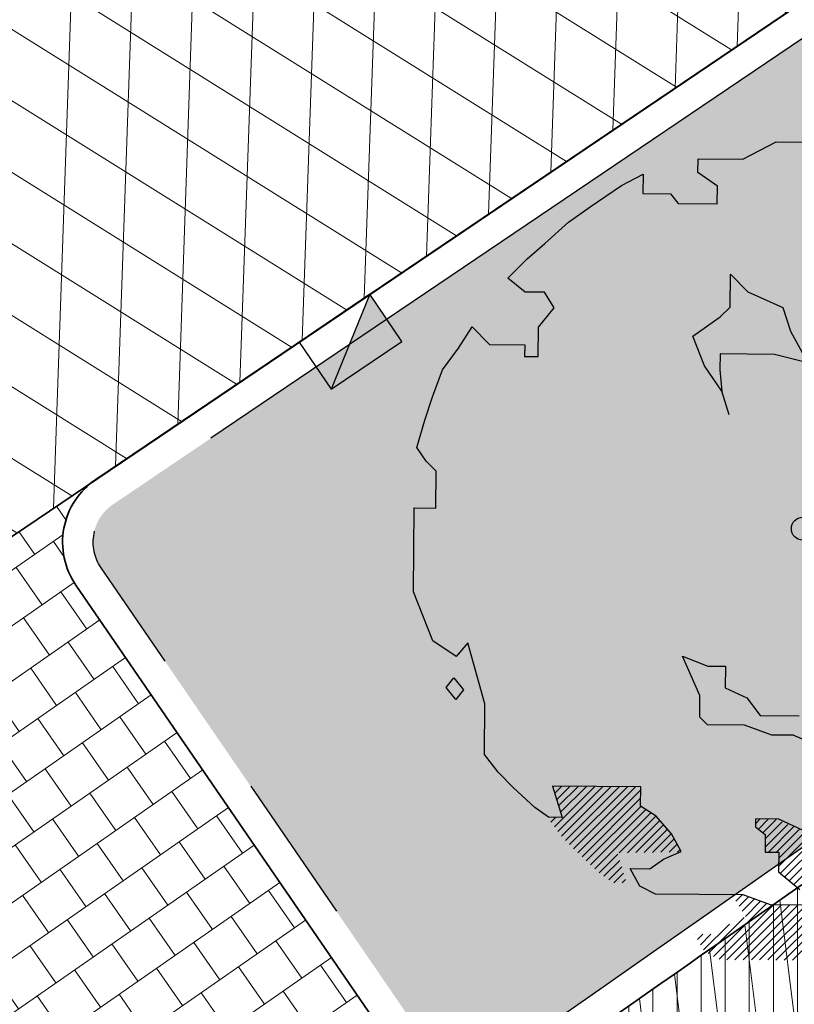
# Model space of a CAD drawing. Header units: metres. Extents: x 195696 to 514079, y 327475 to 328989.
# Tile 3 of 256: x 195833.59 to 195838.7, y 327546.26 to 327552.76. Entities that reach past the tile are written whole.
import ezdxf

# ---------------------------------------------------------------- set-up
doc = ezdxf.new("R2010")
doc.units = ezdxf.units.M
for name, pattern in [('CENTER2', [1.125, 0.75, -0.125, 0.125, -0.125]), ('VH-TROTTOIRBAND_180-200', [20, 10, -2, 2, -2, 2, -2]), ('VW-1-1_STREEP', [2, 1, -1])]:
    doc.linetypes.add(name, pattern=pattern)
for name, color, linetype, lineweight in [('N-WE-GR-BOOM-S', 74, 'Continuous', 25), ('N-WE-GR-GRAS-A-250', 62, 'Continuous', 18), ('N-WE-KG-WERKGRENS-200-G', 14, 'CENTER2', 35), ('N-WE-RI-HWA_KOLK_TROTTOIRKOLK-S-250', 150, 'Continuous', 25), ('N-WE-VH-GESLOTENVERHARDING-A-200', 252, 'Continuous', 18), ('N-WE-VH-HERSTRATEN-A-250', 252, 'Continuous', 18), ('N-WE-VH-KANTOPSLUITING_TROTTOIRBAND_180 200_250-G', 6, 'VH-TROTTOIRBAND_180-200', 25), ('N-WE-VH-KANTOPSLUITING_VOORKANTBAND-G', 2, 'Continuous', 35), ('N-WE-VH-KANTVERHARDING-G', 5, 'Continuous', 35), ('N-WE-VH-TEGEL-A', 252, 'Continuous', 18), ('N-WE-VH-VERHARDING_TEGEL-A', 254, 'Continuous', 5), ('N-WE-VW-MARKERING_LANGS_STREEP_11_010-G', 250, 'VW-1-1_STREEP', 13)]:
    doc.layers.add(name, color=color, linetype=linetype, lineweight=lineweight)
doc.layers.add('N-WE-VH-GESLOTENVERHARDING_ASFALT_ROOD-A', color=7, linetype='Continuous', lineweight=18, true_color=0xf2beba)
pattern_1 = [(90, (171.4512025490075, 74.11865817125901), (-0.15875, 0), [])]
pattern_2 = [(90, (156401.089197, 432280.567131), (-0.15875, 0), [])]

# ---------------------------------------------------------------- blocks, each defined once
blk = doc.blocks.new('SGR-BOOM_27')
for p, q in [((-0.7884707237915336, 4.875214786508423), (-0.3494760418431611, 5.103446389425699)), ((-0.3494760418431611, 5.103446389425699), (0.9108731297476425, 5.094011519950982)), ((-1.381413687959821, 4.699593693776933), (-1.380072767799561, 4.879643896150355)), ((-1.380072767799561, 4.879643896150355), (-0.7884707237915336, 4.875214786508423)), ((-2.390203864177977, 4.527076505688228), (-2.10610133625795, 4.679289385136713)), ((-2.10610133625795, 4.679289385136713), (-2.108034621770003, 4.4220783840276)), ((-1.125553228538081, 4.517599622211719), (-1.381413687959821, 4.699593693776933)), ((-2.803863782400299, 4.24721546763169), (-2.390203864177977, 4.527076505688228)), ((-2.108034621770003, 4.4220783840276), (-1.74362537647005, 4.419347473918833)), ((-1.74362537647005, 4.419347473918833), (-1.641712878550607, 4.289976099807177)), ((-1.12728061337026, 4.286128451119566), (-1.125553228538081, 4.517599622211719)), ((-1.641712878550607, 4.289976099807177), (-1.12728061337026, 4.286128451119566)), ((-3.088333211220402, 4.043565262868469), (-2.803863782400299, 4.24721546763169)), ((-3.399106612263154, 3.76293257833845), (-3.088333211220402, 4.043565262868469)), ((-3.632147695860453, 3.558896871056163), (-3.399106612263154, 3.76293257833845)), ((-3.891282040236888, 3.303602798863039), (-3.632147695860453, 3.558896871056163)), ((-3.661128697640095, 3.121815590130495), (-3.891282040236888, 3.303602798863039)), ((-0.9574327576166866, 2.921530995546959), (-0.9541540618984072, 3.35880470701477)), ((-0.9541540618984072, 3.35880470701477), (-0.7244016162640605, 3.125567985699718)), ((-3.403912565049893, 3.119898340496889), (-3.661128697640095, 3.121815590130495)), ((-3.276850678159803, 2.913172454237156), (-3.403912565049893, 3.119898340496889)), ((-0.7244016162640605, 3.125567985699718), (-0.2629541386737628, 2.916344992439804)), ((-3.484541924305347, 2.657491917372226), (-3.276850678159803, 2.913172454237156)), ((-1.087000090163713, 2.793884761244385), (-0.9574327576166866, 2.921530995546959)), ((-0.2629541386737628, 2.916344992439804), (-0.1623726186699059, 2.606903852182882)), ((-1.449030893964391, 2.539376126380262), (-1.087000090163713, 2.793884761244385)), ((-4.541256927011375, 2.382431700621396), (-4.359081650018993, 2.664029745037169)), ((-4.359081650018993, 2.664029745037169), (-4.129324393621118, 2.430792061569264)), ((-3.487429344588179, 2.271654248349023), (-3.484541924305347, 2.657491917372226)), ((-0.1623726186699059, 2.606903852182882), (0.06601421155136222, 2.189341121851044)), ((-1.297622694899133, 2.14809780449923), (-1.449030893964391, 2.539376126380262)), ((-4.749168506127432, 2.096749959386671), (-4.541256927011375, 2.382431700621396)), ((-4.129324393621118, 2.430792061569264), (-3.666335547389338, 2.427344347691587)), ((-3.666335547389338, 2.427344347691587), (-3.667480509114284, 2.273013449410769)), ((-3.667480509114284, 2.273013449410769), (-3.487429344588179, 2.271654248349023)), ((-1.090665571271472, 2.305180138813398), (-1.092231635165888, 2.095122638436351)), ((-0.3704458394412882, 2.299787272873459), (-1.090665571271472, 2.305180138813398)), ((0.06601421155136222, 2.189341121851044), (-0.3704458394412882, 2.299787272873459)), ((-4.880463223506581, 1.737604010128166), (-4.749168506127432, 2.096749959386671)), ((-1.068619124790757, 1.811992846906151), (-1.297622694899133, 2.14809780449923)), ((-1.092231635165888, 2.095122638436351), (-1.068619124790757, 1.811992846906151)), ((-4.985664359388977, 1.429728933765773), (-4.880463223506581, 1.737604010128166)), ((-0.968047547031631, 1.502566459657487), (-1.068619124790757, 1.811992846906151)), ((-5.091247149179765, 1.070402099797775), (-4.985664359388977, 1.429728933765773)), ((-4.963980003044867, 0.8893743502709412), (-5.091247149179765, 1.070402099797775)), ((-4.836331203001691, 0.7598095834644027), (-4.963980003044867, 0.8893743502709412)), ((-4.83998674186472, 0.2711136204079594), (-4.836331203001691, 0.7598095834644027)), ((-5.131199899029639, -0.8328113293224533), (-5.122943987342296, 0.2732229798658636)), ((-5.122943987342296, 0.2732229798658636), (-4.83998674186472, 0.2711136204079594)), ((-4.878804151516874, -1.477755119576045), (-5.131199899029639, -0.8328113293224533)), ((-4.571691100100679, -1.6858479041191), (-4.878804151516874, -1.477755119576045)), ((-4.416006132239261, -1.5069564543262), (-4.571691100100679, -1.6858479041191)), ((-4.19050640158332, -2.310330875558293), (-4.416006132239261, -1.5069564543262)), ((-1.355897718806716, -2.202925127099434), (-1.583506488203, -1.682481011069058)), ((-1.583506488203, -1.682481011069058), (-1.250079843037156, -1.813597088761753)), ((-1.250079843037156, -1.813597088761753), (-1.01860001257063, -1.815336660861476)), ((-1.01860001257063, -1.815336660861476), (-1.020718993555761, -2.098264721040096)), ((-4.70336779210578, -2.096436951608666), (-4.599522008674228, -1.968597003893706)), ((-4.599522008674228, -1.968597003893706), (-4.472093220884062, -2.128170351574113)), ((-4.575953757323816, -2.256010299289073), (-4.70336779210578, -2.096436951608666)), ((-4.472093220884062, -2.128170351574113), (-4.575953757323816, -2.256010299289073)), ((-1.358011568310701, -2.485882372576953), (-1.355897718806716, -2.202925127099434)), ((-1.020718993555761, -2.098264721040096), (-0.7387601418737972, -2.233278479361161)), ((-4.195507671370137, -2.979097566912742), (-4.19050640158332, -2.310330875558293)), ((-0.7387601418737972, -2.233278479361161), (-0.5604459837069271, -2.466116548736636)), ((-0.5604459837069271, -2.466116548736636), (-0.04600890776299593, -2.469965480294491)), ((-1.255888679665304, -2.58953476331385), (-1.358011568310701, -2.485882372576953)), ((-0.7671779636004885, -2.593190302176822), (-1.255888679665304, -2.58953476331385)), ((-0.4080445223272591, -2.724499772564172), (-0.7671779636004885, -2.593190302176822)), ((-0.1251068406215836, -2.726608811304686), (-0.4080445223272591, -2.724499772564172)), ((0.1825934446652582, -2.857531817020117), (-0.1251068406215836, -2.726608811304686)), ((-4.017198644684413, -3.211947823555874), (-4.195507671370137, -2.979097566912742)), ((-3.812952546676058, -3.41925966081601), (-4.017198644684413, -3.211947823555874)), ((-3.531947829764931, -3.678582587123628), (-3.812952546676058, -3.41925966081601)), ((-2.136579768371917, -3.40608073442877), (-3.298344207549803, -3.397384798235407)), ((-3.298344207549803, -3.397384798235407), (-3.172814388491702, -3.809884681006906)), ((-3.294992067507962, -3.408417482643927), (-3.284064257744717, -3.397494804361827)), ((-3.275431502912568, -3.933139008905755), (-2.743827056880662, -3.401534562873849)), ((-3.269593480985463, -3.491878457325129), (-3.176014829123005, -3.398302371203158)), ((-3.244189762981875, -3.575336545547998), (-3.067970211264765, -3.399107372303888)), ((-3.228221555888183, -3.994783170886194), (-2.63578757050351, -3.402349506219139)), ((-3.218795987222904, -3.658794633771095), (-2.959925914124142, -3.399921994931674)), ((-3.19340221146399, -3.742253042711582), (-2.851876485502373, -3.400729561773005)), ((-3.181011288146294, -4.056432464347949), (-2.527738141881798, -3.403156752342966)), ((-3.129127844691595, -4.113400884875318), (-2.41968871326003, -3.403964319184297)), ((-3.075110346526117, -4.168237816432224), (-2.311639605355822, -3.404769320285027)), ((-3.021088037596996, -4.223074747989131), (-2.203599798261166, -3.405584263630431)), ((-2.967070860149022, -4.277912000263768), (-2.136893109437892, -3.44773168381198)), ((-2.13850792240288, -3.663284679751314), (-2.136579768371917, -3.40608073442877)), ((-2.910699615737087, -4.330397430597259), (-2.137715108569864, -3.557405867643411)), ((-3.352855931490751, -3.808531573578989), (-3.531947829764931, -3.678582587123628)), ((-2.854088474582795, -4.382640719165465), (-2.136202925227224, -3.664752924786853)), ((-2.797482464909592, -4.43488432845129), (-2.069647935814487, -3.707052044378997)), ((-2.740871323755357, -4.487127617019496), (-2.003087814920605, -3.749344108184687)), ((-1.933694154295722, -3.793441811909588), (-2.13850792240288, -3.663284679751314)), ((-3.172814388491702, -3.809884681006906), (-3.352855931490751, -3.808531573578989)), ((-3.3226417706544, -3.871494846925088), (-3.260383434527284, -3.809236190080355)), ((-2.421166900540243, -4.276284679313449), (-1.936532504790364, -3.791648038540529)), ((-2.311076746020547, -4.275048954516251), (-1.885045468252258, -3.849017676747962)), ((-1.729658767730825, -4.026472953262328), (-1.933694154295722, -3.793441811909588)), ((-0.6220927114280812, -3.828968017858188), (-0.6228560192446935, -3.931854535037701)), ((-0.622572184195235, -3.892797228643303), (-0.5592176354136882, -3.829445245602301)), ((-0.3134283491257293, -3.831285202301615), (-0.6220927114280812, -3.828968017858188)), ((-0.5841954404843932, -3.963277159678), (-0.4511733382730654, -3.830257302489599)), ((-0.5241295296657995, -4.012065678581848), (-0.3494564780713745, -3.837394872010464)), ((-0.4954423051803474, -4.092235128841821), (-0.2728248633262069, -3.869618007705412)), ((0.07104979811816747, -4.014231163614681), (-0.3134283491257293, -3.831285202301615)), ((-2.200991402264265, -4.273815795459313), (-1.834223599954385, -3.90704799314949)), ((-2.090906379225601, -4.272587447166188), (-1.783411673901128, -3.965090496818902)), ((-1.980811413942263, -4.271346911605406), (-1.732590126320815, -4.023127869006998)), ((-1.602778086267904, -4.258946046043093), (-1.729658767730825, -4.026472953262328)), ((-0.6228560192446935, -3.931854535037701), (-0.4950163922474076, -4.035714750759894)), ((-0.4962643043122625, -4.201914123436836), (-0.196198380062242, -3.901845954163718)), ((-0.4530280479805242, -4.267532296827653), (-0.1195670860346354, -3.934068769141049)), ((-0.3449834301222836, -4.268344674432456), (-0.04294060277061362, -3.966299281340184)), ((-0.3181361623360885, -4.459208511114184), (0.1264229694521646, -4.014644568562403)), ((-0.3173093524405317, -4.349529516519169), (0.03369582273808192, -3.998519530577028)), ((-0.2952580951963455, -4.545184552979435), (0.2344772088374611, -4.015452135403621)), ((-0.2357986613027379, -4.594579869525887), (0.3425263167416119, -4.016259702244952)), ((-0.1763443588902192, -4.643975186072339), (0.4505757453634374, -4.017059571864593)), ((-0.1168804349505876, -4.693370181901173), (0.5586251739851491, -4.017864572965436)), ((-1.870726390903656, -4.27011856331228), (-1.69343981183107, -4.092834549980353)), ((-0.4950163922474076, -4.035714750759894), (-0.4967537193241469, -4.267201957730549)), ((-1.835040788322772, -4.360073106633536), (-1.602778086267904, -4.258946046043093)), ((-1.760636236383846, -4.268882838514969), (-1.655004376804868, -4.163250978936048)), ((-1.650546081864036, -4.267649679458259), (-1.616568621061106, -4.233674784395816)), ((-0.4967537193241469, -4.267201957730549), (-0.3167025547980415, -4.268552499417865)), ((-0.3167025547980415, -4.268552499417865), (-0.318635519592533, -4.525756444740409)), ((-2.684255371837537, -4.539370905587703), (-2.437727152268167, -4.292842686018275)), ((-2.621546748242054, -4.585518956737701), (-2.412333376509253, -4.37630109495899)), ((-2.016061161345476, -4.487340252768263), (-1.835040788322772, -4.360073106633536)), ((-2.558466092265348, -4.631292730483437), (-2.386939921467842, -4.459761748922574)), ((-2.490751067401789, -4.672432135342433), (-2.361541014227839, -4.543227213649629)), ((-2.277554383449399, -4.485375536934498), (-2.016061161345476, -4.487340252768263)), ((-2.146401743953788, -4.717875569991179), (-2.277554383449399, -4.485375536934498)), ((-0.318635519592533, -4.525756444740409), (-0.03742041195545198, -4.759374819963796)), ((-2.382706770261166, -4.673239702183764), (-2.336152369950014, -4.626685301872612)), ((-1.94139201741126, -4.822301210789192), (-2.146401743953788, -4.717875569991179)), ((-0.7839293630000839, -4.830948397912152), (-1.94139201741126, -4.822301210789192)), ((-0.9220460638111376, -4.845404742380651), (-0.9066795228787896, -4.83003820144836)), ((-0.8806398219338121, -4.912855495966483), (-0.798625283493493, -4.830845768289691)), ((-0.8392387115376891, -4.980308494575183), (-0.7150642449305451, -4.856129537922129)), ((-0.7978376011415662, -5.047766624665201), (-0.6353498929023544, -4.885276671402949)), ((-0.4247859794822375, -4.962257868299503), (-0.7839293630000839, -4.830948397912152)), ((-0.7564313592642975, -5.115210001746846), (-0.5556403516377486, -4.914421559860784)), ((-0.5692400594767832, -5.690006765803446), (0.2816236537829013, -4.839143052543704)), ((-0.4611906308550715, -5.690814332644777), (0.341689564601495, -4.887931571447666)), ((-1.175254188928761, -5.642887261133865), (-0.475925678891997, -4.943561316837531)), ((-1.103139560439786, -5.679627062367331), (-0.3860567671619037, -4.962549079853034)), ((-1.001427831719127, -5.686772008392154), (-0.2780124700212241, -4.963361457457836)), ((-0.8933784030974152, -5.687586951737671), (-0.1699678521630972, -4.964169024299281)), ((-0.7853337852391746, -5.688394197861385), (-0.06192323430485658, -4.964983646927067)), ((-0.6772846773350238, -5.689199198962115), (0.04612587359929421, -4.965788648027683)), ((0.1410797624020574, -4.966493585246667), (-0.4247859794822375, -4.962257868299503)), ((-0.3531412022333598, -5.691621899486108), (0.355323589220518, -4.983156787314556)), ((-1.247368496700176, -5.606147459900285), (-0.7733148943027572, -5.132093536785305)), ((-0.2450920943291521, -5.692426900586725), (0.3545015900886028, -5.092828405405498)), ((-0.1370474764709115, -5.693234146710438), (0.4246585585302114, -5.131535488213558)), ((-1.308526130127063, -5.558450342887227), (-0.966153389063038, -5.216082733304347)), ((-1.426318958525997, -5.349682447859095), (-1.425839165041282, -5.349200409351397)), ((-1.387051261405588, -5.41927174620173), (-1.317784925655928, -5.350000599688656)), ((-1.347788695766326, -5.488861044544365), (-1.209730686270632, -5.350800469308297))]:
    blk.add_line(p, q)
blk.add_circle((0, 0), 0.15)
blk = doc.blocks.new('SRI-KOLK_TROTTOIR-SO')
blk.add_hatch(color=256).paths.add_polyline_path([(1.125000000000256, 1.499999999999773), (-1.124999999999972, 1.499999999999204), (-1.124999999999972, 5.684341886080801e-13)])
blk.add_line((-1.124999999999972, 0), (1.124999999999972, 1.499999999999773))
at = {"flags": 128}
blk.add_lwpolyline([(-1.124999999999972, 0), (1.124999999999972, 0), (1.124999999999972, 1.499999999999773), (-1.124999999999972, 1.499999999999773)], close=True, dxfattribs=at)

msp = doc.modelspace()

# ---------------------------------------------------------------- hatches: boundary and pattern name
at = {"layer": 'N-WE-GR-GRAS-A-250', "lineweight": 0}
h = msp.add_hatch(dxfattribs=at)
h.set_pattern_fill('AGR-GRAS_02-SO', color=256, scale=0.05, pattern_type=2)
h.set_pattern_definition([(0, (0, 0), (0.5, 0.5), [0.125, -0.375]), (0, (0.275, 0.3), (0.5, 0.5), [0.125, -0.375]), (90, (0.05, 0.175), (-0.5, 0.5), [0.125, -0.375]), (90, (0.25, 0.35), (-0.5, 0.5), [0.125, -0.375]), (45, (0.1, 0.35), (0, 0.5000000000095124), [0.125, -0.582106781]), (135, (0.275, 0), (-0.5000000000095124, 0), [0.125, -0.582106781]), (26.56505119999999, (0.125, 0.15), (0.5000000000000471, 2.000322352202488e-10), [0.125, -0.9930339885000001]), (26.56505119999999, (0.35, 0.4), (0.5000000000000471, 2.000322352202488e-10), [0.125, -0.9930339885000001]), (63.43494882, (0.35, 0), (2.54993137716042e-11, 0.500000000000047), [0.125, -0.9930339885]), (63.43494882, (0.125, 0.225), (2.54993137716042e-11, 0.500000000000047), [0.125, -0.9930339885]), (63.43494882, (0.3, 0.1), (2.54993137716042e-11, 0.500000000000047), [0.125, -0.9930339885]), (116.5650512, (0, 0.275), (-2.000324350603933e-10, 0.500000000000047), [0.125, -0.9930339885]), (153.43494882, (0.1, 0.07500000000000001), (-0.500000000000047, 2.549949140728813e-11), [0.125, -0.9930339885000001])])
edge = h.paths.add_edge_path()
edge.add_arc((195846.2339292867, 327553.1207627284), 0.3000000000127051, 306.9699804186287, 396.2095109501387)
edge.add_line((195846.4759879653, 327553.2979846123), (195844.4150939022, 327556.1128587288))
edge.add_arc((195844.1730352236, 327555.9356368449), 0.3000000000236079, 36.20951096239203, 124.0598746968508)
edge.add_line((195844.0050175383, 327556.1841726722), (195834.2031076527, 327549.5577871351))
edge.add_arc((195834.371125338, 327549.3092513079), 0.299999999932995, 124.0598746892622, 214.4352624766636)
edge.add_line((195834.1236956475, 327549.1396088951), (195836.3052326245, 327545.9577570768))
edge.add_arc((195836.5526623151, 327546.1273994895), 0.299999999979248, 214.4352624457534, 304.7497029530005)
edge.add_arc((195662.8349918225, 327796.8008017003), 305.2835792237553, 304.72214121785, 306.0235084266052)
edge.add_arc((195665.4391963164, 327793.3052013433), 300.9248493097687, 306.0139132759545, 306.9699803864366)
edge = h.paths.add_edge_path()
edge.add_arc((195855.4803686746, 327560.0544283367), 0.299999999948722, 217.656959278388, 307.123550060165)
edge.add_arc((195722.9404570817, 327735.1539659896), 219.9057290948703, 307.1235500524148, 308.9182578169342)
edge.add_arc((195719.7593388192, 327739.0174507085), 224.9101050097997, 308.9304764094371, 309.5099233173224)
edge.add_arc((195862.6589496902, 327565.7275188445), 0.3000000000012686, 309.5099224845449, 399.0484551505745)
edge.add_line((195862.8919337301, 327565.9165120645), (195861.4747292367, 327567.66359076))
edge.add_arc((195861.2417451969, 327567.4745975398), 0.3000000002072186, 39.04845519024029, 124.0598746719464)
edge.add_line((195861.0737275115, 327567.7231333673), (195853.5245705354, 327562.6196764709))
edge.add_arc((195853.6925882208, 327562.3711406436), 0.3000000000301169, 124.0598746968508, 217.6569593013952)
edge.add_line((195853.4550834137, 327562.1878608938), (195855.2428638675, 327559.8711485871))
at = {"layer": 'N-WE-VH-GESLOTENVERHARDING-A-200', "lineweight": 0}
h = msp.add_hatch(dxfattribs=at)
h.set_pattern_fill('AVH-GESLOTEN-SOD', color=256, scale=0.2, angle=28, pattern_type=2)
h.set_pattern_definition([(87.99999999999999, (0, 0), (-0.3997563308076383, 0.01395979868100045), []), (148, (0, 0), (-0.2119677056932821, -0.3392192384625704), [])])
edge = h.paths.add_edge_path(flags=16)
edge.add_arc((195880.1655836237, 327588.9528181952), 0.5000000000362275, -53.80848710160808, 41.52320272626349, ccw=False)
edge.add_arc((196043.6446531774, 327405.9312850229), 244.9046723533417, 131.7833411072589, 133.7970645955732)
edge.add_arc((195873.4197754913, 327583.3913420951), 0.9999999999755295, 278.98220693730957, 316.4552622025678, ccw=False)
edge.add_line((195873.5759032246, 327582.4036052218), (195872.9619810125, 327582.3126313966))
edge.add_arc((195872.8153970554, 327583.3018296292), 0.999999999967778, 167.3459649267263, 278.4290134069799, ccw=False)
edge.add_line((195871.8396864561, 327583.5208931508), (195871.9958403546, 327584.2164038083))
edge.add_arc((195872.971550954, 327583.9973402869), 1.000000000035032, 133.7875914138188, 167.3459649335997, ccw=False)
edge.add_arc((196043.1978633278, 327406.4100110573), 246.9964571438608, 133.6290453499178, 133.7875914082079, ccw=False)
edge.add_arc((196043.1462730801, 327406.3608464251), 246.9964572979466, 131.7503220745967, 133.612513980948, ccw=False)
edge.add_arc((195879.0077676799, 327590.2604236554), 0.4999999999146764, 41.52320272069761, 131.7503219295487, ccw=False)
edge.add_line((195879.3821113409, 327590.5918853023), (195880.5399272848, 327589.2842798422))
edge = h.paths.add_edge_path(flags=16)
edge.add_arc((196043.190133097, 327406.4241565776), 244.2339199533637, 122.8853466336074, 123.7748736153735)
edge.add_line((195907.4128906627, 327609.4383139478), (195905.8840875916, 327611.724180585))
edge.add_arc((196043.1939871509, 327406.4174368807), 246.9916345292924, 122.886788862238, 123.77475018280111, ccw=False)
edge.add_arc((195909.6252433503, 327612.9877032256), 1.000000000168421, 103.36408669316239, 122.88678885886, ccw=False)
edge.add_line((195909.3941052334, 327613.9606241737), (195910.5171844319, 327614.2274355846))
edge.add_arc((195910.7483225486, 327613.2545146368), 0.9999999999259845, -38.499182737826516, 103.36408669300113, ccw=False)
edge.add_line((195911.5309395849, 327612.6320111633), (195910.8206145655, 327611.7389840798))
edge.add_arc((195910.037997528, 327612.3614875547), 1.000000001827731, 302.885346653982, 321.50081724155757, ccw=False)
edge = h.paths.add_edge_path()
edge.add_line((195913.8862149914, 327610.1762080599), (195909.2428622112, 327617.4930699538))
edge.add_arc((196043.1978635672, 327406.410011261), 250.0000001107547, 122.3995392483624, 135.5156437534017)
edge.add_arc((195793.493235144, 327651.6600849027), 100.0000000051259, 304.0598747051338, 315.5156437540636, ccw=False)
edge.add_line((195849.4991302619, 327568.8148091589), (195827.0150000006, 327553.5950000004))
edge.add_line((195827.0150000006, 327553.5950000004), (195824.245599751, 327551.7426639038))
edge.add_arc((195796.2426523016, 327593.1653016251), 49.99999981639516, 303.09553133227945, 304.0598746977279, ccw=False)
edge.add_line((195823.5444833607, 327551.2772364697), (195820.0502888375, 327548.9997880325))
edge.add_line((195820.0502888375, 327548.9997880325), (195823.8157983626, 327543.1697717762))
edge.add_line((195823.8157983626, 327543.1697717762), (195823.838999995, 327543.1829999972))
edge.add_line((195823.838999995, 327543.1829999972), (195826.4396693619, 327544.6925664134))
edge.add_arc((195801.339107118, 327587.9356212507), 50.00000016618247, 300.1331522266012, 304.0598747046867)
edge.add_line((195829.3420547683, 327546.512983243), (195860.9751881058, 327567.8979316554))
edge.add_arc((195804.9692930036, 327650.7432073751), 99.99999997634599, 304.059874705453, 314.2752211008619)
edge.add_arc((196043.1978603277, 327406.4100152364), 241.2499949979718, 124.56755402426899, 134.2752211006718, ccw=False)
edge.add_arc((196024.160358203, 327433.4729742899), 208.1635880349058, 122.8422075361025, 124.47901762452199, ccw=False)
edge.add_arc((195884.1512028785, 327650.3735842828), 50.00000000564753, 302.8422075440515, 306.4912659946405)
at = {"layer": 'N-WE-VH-GESLOTENVERHARDING_ASFALT_ROOD-A', "lineweight": 0}
h = msp.add_hatch(dxfattribs=at)
h.set_pattern_fill('ANSI31', color=256, scale=0.05, angle=45)
h.set_pattern_definition(pattern_2)
edge = h.paths.add_edge_path()
edge.add_line((195818.773746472, 327550.9075339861), (195819.7985259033, 327549.2377815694))
edge.add_line((195819.7985259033, 327549.2377815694), (195823.705, 327551.771))
edge.add_line((195823.705, 327551.771), (195826.8300000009, 327553.8330000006))
edge.add_line((195826.8300000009, 327553.8330000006), (195832.346, 327557.594))
edge.add_arc((195653.6780453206, 327812.8300705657), 311.5568804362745, 304.9924277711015, 307.0187332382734)
edge.add_line((195841.259, 327564.071), (195847.2209999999, 327568.683))
edge.add_arc((195712.0656050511, 327739.8902715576), 218.1259054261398, 308.2884642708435, 310.314394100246)
edge.add_line((195853.189, 327573.568), (195851.914, 327575.105))
edge.add_arc((195692.6900484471, 327762.5027168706), 245.9068340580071, 307.0693282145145, 310.3531555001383, ccw=False)
edge.add_arc((195659.3993028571, 327804.774960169), 299.7051212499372, 302.7813460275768, 307.2761801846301, ccw=False)
edge.add_arc((195645.5024205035, 327819.2465907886), 319.4194762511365, 302.8510535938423, 303.47164422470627, ccw=False)
h = msp.add_hatch(dxfattribs=at)
h.set_pattern_fill('ANSI31', color=256, scale=0.05, angle=45)
h.set_pattern_definition(pattern_2)
edge = h.paths.add_edge_path()
edge.add_line((195826.2968413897, 327538.6495733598), (195827.418901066, 327536.8213147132))
edge.add_arc((195762.0058595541, 327638.6619460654), 121.0387549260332, 302.7129534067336, 303.3363106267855)
edge.add_arc((195634.2295277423, 327836.1376615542), 356.2458618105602, 303.0514222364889, 306.9376692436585)
edge.add_line((195848.3140000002, 327551.3940000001), (195855.4639999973, 327556.739999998))
edge.add_arc((195709.6615305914, 327751.6195375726), 243.3852794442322, 306.8026293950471, 308.9615852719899)
edge.add_line((195862.702, 327562.371), (195862.387, 327562.484))
edge.add_line((195862.387, 327562.484), (195861.213, 327563.902))
edge.add_arc((195722.9404572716, 327735.1539657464), 220.1057287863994, 306.95964217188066, 308.91815689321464, ccw=False)
edge.add_line((195855.279540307, 327559.2764545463), (195846.671, 327552.824))
edge.add_arc((195665.4403892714, 327793.3035865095), 301.1228416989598, 306.0139132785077, 307.00246848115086, ccw=False)
edge.add_arc((195662.8349910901, 327796.8008016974), 305.4835796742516, 304.65836770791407, 306.0235051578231, ccw=False)
edge.add_line((195836.558, 327545.523), (195827.773, 327539.589))
edge.add_line((195827.773, 327539.589), (195826.2968413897, 327538.6495733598))
at = {"layer": 'N-WE-VH-HERSTRATEN-A-250', "lineweight": 0}
h = msp.add_hatch(dxfattribs=at)
h.set_pattern_fill('AVH-HERSTRATEN-SOD', color=256, scale=0.25, angle=37.14014257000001, pattern_type=2)
h.set_pattern_definition([(97.14014256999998, (195820.5645818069, 327534.0445028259), (-0.2480612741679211, -0.03107417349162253), [])])
edge = h.paths.add_edge_path()
edge.add_line((195827.773, 327539.589), (195828.3236803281, 327538.7542121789))
edge.add_line((195828.3236803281, 327538.7542121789), (195837.122223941, 327544.6973604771))
edge.add_arc((195662.8349903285, 327796.8008011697), 306.483579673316, 304.6573546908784, 306.0235056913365)
edge.add_arc((195665.4461658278, 327793.295785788), 302.1131353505, 306.0139291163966, 307.0022364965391)
edge.add_line((195847.2718073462, 327552.0246050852), (195855.8800486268, 327558.4768354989))
edge.add_arc((195722.9404570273, 327735.153966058), 221.1057291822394, 306.959400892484, 308.9182173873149)
edge.add_arc((195719.7446094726, 327739.0354907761), 226.1333940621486, 308.930402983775, 309.5707465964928)
edge.add_line((195863.7984801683, 327564.723143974), (195872.1462644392, 327571.9359180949))
edge.add_line((195872.1462644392, 327571.9359180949), (195879.6052788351, 327578.6069802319))
edge.add_line((195879.6052788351, 327578.6069802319), (195880.6381110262, 327579.5439538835))
edge.add_line((195880.6381110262, 327579.5439538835), (195883.0298992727, 327576.908932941))
edge.add_line((195883.0298992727, 327576.908932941), (195883.8156375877, 327577.5311504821))
edge.add_line((195883.8156375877, 327577.5311504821), (195880.7066463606, 327580.9563102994))
edge.add_line((195880.7066463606, 327580.9563102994), (195878.936, 327579.35))
edge.add_line((195878.936, 327579.35), (195871.486, 327572.687))
edge.add_line((195871.486, 327572.687), (195863.1530001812, 327565.4870001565))
edge.add_arc((195719.7567011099, 327739.0206877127), 225.1142805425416, 308.93043056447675, 309.5679845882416, ccw=False)
edge.add_arc((195722.9404570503, 327735.1539660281), 220.1057291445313, 306.9596421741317, 308.9182173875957, ccw=False)
edge.add_line((195855.2795403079, 327559.276454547), (195846.6709998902, 327552.8239999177))
edge.add_arc((195665.4404015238, 327793.3035721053), 301.1228228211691, 306.0139133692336, 307.0024682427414, ccw=False)
edge.add_arc((195662.8349901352, 327796.8008014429), 305.4835800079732, 304.6583678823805, 306.023505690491, ccw=False)
edge.add_line((195836.558, 327545.523), (195827.773, 327539.589))
at = {"layer": 'N-WE-VH-TEGEL-A', "lineweight": 0}
h = msp.add_hatch(dxfattribs=at)
h.set_pattern_fill('AVH-TEGEL_300X300_HALFST', color=256, angle=304.82, pattern_type=2)
h.set_pattern_definition([(304.82, (195828.1570147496, 327549.0359104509), (0.2944425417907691, -0.160634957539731), [0.3, -0.3]), (34.82000000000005, (195828.1570147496, 327549.0359104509), (-0.1713000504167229, 0.2462849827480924), [])])
edge = h.paths.add_edge_path()
edge.add_arc((195836.5526623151, 327546.1273994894), 0.4999999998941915, 214.435262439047, 304.7221144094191, ccw=False)
edge.add_line((195836.1402794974, 327545.844662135), (195833.9587425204, 327549.0265139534))
edge.add_arc((195834.3711253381, 327549.3092513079), 0.4999999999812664, 124.05987470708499, 214.4352624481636, ccw=False)
edge.add_line((195834.0910958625, 327549.7234776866), (195829.3420547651, 327546.5129832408))
edge.add_arc((195801.3391072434, 327587.9356210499), 49.99999992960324, 300.1331522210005, 304.0598747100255, ccw=False)
edge.add_line((195826.4396693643, 327544.6925664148), (195823.8157983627, 327543.1697717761))
edge.add_arc((195824.8067052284, 327541.4302039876), 2.001997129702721, 34.78348396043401, 119.66705892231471, ccw=False)
edge.add_line((195826.4509728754, 327542.5722969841), (195827.9291280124, 327540.2851801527))
edge.add_arc((195827.5101027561, 327540.0135823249), 0.4993471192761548, -53.80122568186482, 32.94992608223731, ccw=False)
edge.add_line((195827.8050113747, 327539.6106227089), (195836.5579999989, 327545.5229999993))
edge.add_line((195836.5579999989, 327545.5229999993), (195836.8374607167, 327545.7164373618))
at = {"layer": 'N-WE-VH-VERHARDING_TEGEL-A', "lineweight": 0}
h = msp.add_hatch(dxfattribs=at)
h.set_pattern_fill('ANSI31', color=256, scale=0.05, angle=45)
h.set_pattern_definition(pattern_1)
edge = h.paths.add_edge_path()
edge.add_line((195873.0117266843, 327596.9954599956), (195861.877, 327588.246))
edge.add_line((195861.877, 327588.246), (195859.574, 327585.207))
edge.add_arc((195834.5531621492, 327604.6606927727), 31.69366639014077, 314.8902509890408, 322.1349466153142, ccw=False)
edge.add_arc((195696.6632569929, 327757.450865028), 237.4720118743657, 310.4175563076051, 312.44242308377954, ccw=False)
edge.add_line((195850.629, 327576.654), (195851.7862968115, 327575.2589394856))
edge.add_arc((195692.3399105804, 327762.9511547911), 246.2752885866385, 310.3482287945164, 312.3154785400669)
edge.add_line((195858.1354643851, 327580.8430766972), (195864.6029225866, 327586.8756385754))
edge.add_line((195864.6029225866, 327586.8756385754), (195868.3827597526, 327590.465534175))
edge.add_arc((195960.7100834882, 327494.6106372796), 133.0883013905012, 131.7780476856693, 133.9260867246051, ccw=False)
edge.add_line((195872.0404286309, 327593.8587519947), (195874.1353444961, 327595.696393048))
edge.add_line((195874.1353444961, 327595.696393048), (195873.0117266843, 327596.9954599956))
edge = h.paths.add_edge_path()
edge.add_line((195817.7175165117, 327552.6285311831), (195818.6691040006, 327551.0780360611))
edge.add_arc((195645.5024203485, 327819.2465910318), 319.2194765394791, 302.8518759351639, 303.4718601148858)
edge.add_arc((195659.3993025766, 327804.7749600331), 299.5051213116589, 302.78111522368, 307.2762514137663)
edge.add_arc((195692.6900490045, 327762.5027172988), 245.7068340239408, 307.069246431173, 310.3070651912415)
edge.add_line((195851.6338243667, 327575.1294946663), (195851.6338124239, 327575.1295090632))
edge.add_arc((195692.3400395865, 327762.9510026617), 246.2750891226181, 310.3016967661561, 310.348228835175)
edge.add_line((195851.7862968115, 327575.2589394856), (195850.629, 327576.654))
edge.add_arc((195696.2893970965, 327757.840736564), 238.0112319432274, 307.09768405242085, 310.4252258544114, ccw=False)
edge.add_line((195839.852, 327568.001), (195839.575, 327567.788))
edge.add_arc((195667.7937490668, 327792.138620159), 282.5632653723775, 302.74366850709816, 307.4406335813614, ccw=False)
edge.add_arc((195726.093143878, 327700.2166558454), 173.7160907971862, 301.83247686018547, 302.969051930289, ccw=False)
h = msp.add_hatch(dxfattribs=at)
h.set_pattern_fill('ANSI31', color=256, scale=0.05, angle=45)
h.set_pattern_definition(pattern_1)
edge = h.paths.add_edge_path()
edge.add_arc((195709.4239416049, 327751.9279895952), 243.9745177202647, 308.9598301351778, 311.9630282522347)
edge.add_line((195872.5577301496, 327570.5142846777), (195880.7490481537, 327577.8745703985))
edge.add_line((195880.7490481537, 327577.8745703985), (195882.2594718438, 327579.2455703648))
edge.add_line((195882.2594718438, 327579.2455703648), (195883.856066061, 327577.4866106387))
edge.add_arc((195962.9099268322, 327476.8434029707), 127.9787800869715, 128.1491491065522, 133.3416795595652)
edge.add_line((195875.072, 327569.919), (195873.497, 327568.321))
edge.add_arc((195410.3295961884, 328141.4274219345), 736.8683836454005, 308.0018676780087, 308.94410289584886, ccw=False)
edge.add_line((195864.01, 327560.782), (195862.8291122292, 327562.2165800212))
edge = h.paths.add_edge_path()
edge.add_line((195827.5235380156, 327536.6508216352), (195828.4615875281, 327535.1223849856))
edge.add_arc((195755.4043983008, 327650.3900431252), 136.4697252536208, 302.3667170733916, 303.0339786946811)
edge.add_arc((195597.7533621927, 327888.2805836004), 421.8532619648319, 303.3712972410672, 306.68756502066)
edge.add_line((195849.7900670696, 327549.9942048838), (195856.665, 327555.116))
edge.add_arc((195413.1938402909, 328137.5942842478), 732.0844357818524, 307.2839139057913, 308.0099301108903)
edge.add_line((195864.01, 327560.782), (195862.8291121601, 327562.2165801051))
edge.add_arc((195709.660574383, 327751.6207652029), 243.5868352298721, 306.8026222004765, 308.96198767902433, ccw=False)
edge.add_line((195855.5837633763, 327556.5798228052), (195848.4339764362, 327551.2339821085))
edge.add_arc((195634.2295277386, 327836.1376615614), 356.4458618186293, 303.0515025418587, 306.93762646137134, ccw=False)
edge.add_arc((195762.005859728, 327638.6619461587), 121.2387549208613, 302.7110160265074, 303.33607667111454, ccw=False)

# ---------------------------------------------------------------- linework, layer by layer
at = {"layer": 'N-WE-KG-WERKGRENS-200-G', "ltscale": 20, "const_width": 0.5, "flags": 128}
msp.add_lwpolyline([(195828.5449324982, 327534.879240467, 0.003022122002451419), (195829.93590122, 327535.771814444, 0.01445730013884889), (195849.9203571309, 327549.7795194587), (195856.8154032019, 327554.916298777, 0.003168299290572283), (195864.1639217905, 327560.5850023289, 0.004116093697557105), (195873.665133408, 327568.1354444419), (195875.2468758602, 327569.7402853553, -0.04590442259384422), (195893.6684553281, 327584.1758765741, -0.003920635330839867), (195895.415665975, 327585.2829132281), (195899.6903654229, 327587.1140162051), (195908.6549476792, 327591.1456296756), (195913.7783480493, 327593.5262803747), (195911.7519175, 327599.815644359, 0.01672595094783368), (195914.3030782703, 327602.3834741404, -0.05873833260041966), (195918.1914157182, 327605.6903519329, -0.0149636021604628), (195933.7835255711, 327615.4114837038, -0.02290013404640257), (195960.6453597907, 327629.6436936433), (195962.2695904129, 327626.1022357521), (195964.6556142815, 327627.196545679), (195963.0164419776, 327630.7705827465), (195985.3556549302, 327641.6865604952), (195986.2883373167, 327639.6407298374), (195991.3787427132, 327641.9896044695), (195991.2167854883, 327642.3405929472), (196016.8331699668, 327654.1033951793), (196043.3648561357, 327666.2187952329), (196062.7450758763, 327674.9827924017, -0.2249660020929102), (196073.449816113, 327674.7914675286, -0.1421209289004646), (196089.6624870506, 327659.9048043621), (196098.6602686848, 327645.085066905), (196102.7039221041, 327638.3856411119), (196105.2942913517, 327634.0936276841), (196104.5483598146, 327630.4830016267), (196106.5069983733, 327630.0783598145), (196106.8157439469, 327631.572819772), (196109.5556329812, 327627.0332549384), (196106.9175713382, 327623.6433724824), (196107.2726273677, 327621.2378997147), (196108.1724373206, 327618.762568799), (196115.3588616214, 327620.4646843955), (196117.1091711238, 327616.5289866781), (196119.7797565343, 327617.7166670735), (196121.91969184, 327613.0267845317, -0.00392140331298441), (196122.0892688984, 327612.647286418), (196123.750845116, 327608.8491332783), (196134.2791748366, 327613.0028017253), (196129.7162030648, 327622.9043765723), (196131.4787331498, 327623.7577356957), (196131.9220392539, 327622.8057424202), (196136.5309742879, 327625.0444784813), (196135.9782779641, 327626.2430509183, 0.0008442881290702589), (196135.4677727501, 327627.3242460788, 0.00200703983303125), (196134.3940288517, 327629.5648853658, 0.01591494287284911), (196124.8497653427, 327647.7894020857), (196123.6001729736, 327650.0628411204), (196120.6893621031, 327655.3570407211, -0.0299467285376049), (196119.8876454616, 327657.1722740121, -0.03392687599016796), (196119.2473421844, 327659.3243675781, -0.079656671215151), (196118.7071710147, 327669.5938870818, -0.05596398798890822), (196120.895766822, 327679.4810814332, -0.02465094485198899), (196122.3280872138, 327683.3089118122, -0.06398449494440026), (196127.6991712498, 327692.3564989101, -0.0612915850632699), (196136.293138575, 327701.4290951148, -0.002153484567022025), (196137.0448438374, 327702.0496886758), (196134.1238128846, 327705.3584450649), (196130.8403230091, 327710.2730661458), (196128.7795578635, 327714.2167266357), (196130.2824716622, 327714.9511575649), (196136.9835533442, 327718.6725045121), (196150.0915809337, 327725.9518544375), (196156.6698113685, 327729.6049777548, 0.02051814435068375), (196159.759876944, 327731.9555349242, 0.01138610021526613), (196162.7602591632, 327734.61370686), (196165.2195120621, 327736.8760195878), (196167.7078296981, 327739.1642312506), (196170.8379913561, 327742.0864486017), (196172.2114536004, 327743.3378795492), (196172.7900103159, 327745.3866384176), (196177.2139084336, 327749.0588039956), (196171.1339694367, 327757.446802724), (196170.3308734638, 327756.8646883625), (196166.3917223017, 327754.1642742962, -0.0100198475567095), (196156.8914572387, 327748.0422097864, -0.01471472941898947), (196147.7306214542, 327742.3407961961, -0.01528916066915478), (196132.0511333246, 327733.9555756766), (196122.9626991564, 327729.5143181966), (196100.9848614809, 327719.042824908), (196087.5797895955, 327712.7232624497), (196081.7786652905, 327709.9886752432, -0.2480229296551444), (196065.9737873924, 327710.7727387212, -0.0712461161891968), (196063.1016454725, 327712.8429666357), (196060.8679620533, 327714.9103437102), (196050.3103998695, 327724.2971762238), (196044.9293871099, 327729.4094879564), (196037.4614946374, 327736.5039462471), (196032.9629942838, 327731.7832916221), (196022.0346868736, 327741.8797633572), (196018.5616055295, 327737.8270700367), (196029.6593570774, 327728.3165073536), (196024.2891402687, 327722.6810873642), (196034.8576936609, 327713.3451998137), (196036.6471843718, 327711.7636285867), (196037.5375465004, 327710.9511731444), (196040.1934819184, 327706.0842392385), (196041.8161890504, 327702.9959890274), (196042.3214468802, 327700.6229266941), (196041.2663362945, 327695.3568707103), (196023.709869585, 327687.1903512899), (196023.4951042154, 327687.5758275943), (195979.9437075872, 327667.9113284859), (195976.7737302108, 327674.8803333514), (195975.8441556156, 327679.2544665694), (195926.1986886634, 327656.7524510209), (195882.7902105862, 327637.089170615), (195881.879234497, 327639.009765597), (195874.9585656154, 327635.9455117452), (195875.384539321, 327634.9207798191, -0.04918109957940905), (195875.5385754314, 327634.4258961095, -0.2318256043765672), (195874.9557544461, 327632.1454860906, -0.07746400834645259), (195874.3361499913, 327631.6101987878), (195873.9705564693, 327631.4274020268), (195873.5946628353, 327631.2433504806), (195871.5802376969, 327630.3158382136), (195870.8957485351, 327630.0005341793), (195869.0103416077, 327629.1436501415), (195872.6494445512, 327620.8904526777), (195873.4676874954, 327621.2196042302, -0.07566582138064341), (195875.1650564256, 327621.7493192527), (195875.3232605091, 327621.7713942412), (195875.4866921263, 327621.7896601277, -0.08613164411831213), (195877.2482289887, 327621.6983242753, -0.01963332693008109), (195877.6368416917, 327621.5943180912, -0.1395863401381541), (195880.0341996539, 327620.0301874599, -0.05548109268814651), (195880.685988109, 327619.0919567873), (195880.8395418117, 327618.7565879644), (195880.9070976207, 327618.608889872), (195878.4306356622, 327617.5280064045), (195879.5647862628, 327616.8923987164), (195882.3475669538, 327610.7493257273), (195879.8452018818, 327608.734657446, 0.1964746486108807), (195876.1627006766, 327602.0723668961, -0.1879515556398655), (195875.3311774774, 327600.5077894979), (195872.4633350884, 327598.0391846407, 0.01059940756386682), (195868.9136781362, 327594.85022724), (195868.0938996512, 327594.081733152, -0.02178076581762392), (195864.8276881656, 327591.2767985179), (195861.4742628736, 327588.6417396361), (195859.1297837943, 327585.548004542, -0.03149793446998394), (195856.5342211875, 327582.6121502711, -0.008822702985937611), (195850.2659221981, 327577.0803502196, -0.01452253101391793), (195839.5124260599, 327568.4463028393), (195839.2340966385, 327568.2322805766, -0.02049592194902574), (195820.3248775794, 327554.9465112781), (195818.0145626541, 327553.4715049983), (195816.984273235, 327552.8391840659), (195828.5449324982, 327534.879240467)], format="xyb", close=True, dxfattribs=at)
at = {"layer": 'N-WE-VH-HERSTRATEN-A-250'}
msp.add_lwpolyline([(195827.773, 327539.589), (195828.3236803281, 327538.7542121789), (195837.122223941, 327544.6973604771, 0.005961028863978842), (195843.0832254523, 327548.9243030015, 0.004312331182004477), (195847.2718073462, 327552.0246050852), (195855.8800486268, 327558.4768354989, 0.008547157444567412), (195861.8413912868, 327563.1241025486, 0.002794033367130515), (195863.7984801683, 327564.723143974), (195872.1462644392, 327571.9359180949), (195879.6052788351, 327578.6069802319), (195880.6381110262, 327579.5439538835), (195883.0298992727, 327576.908932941), (195883.8156375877, 327577.5311504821), (195880.7066463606, 327580.9563102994), (195878.936, 327579.35), (195871.486, 327572.687), (195863.1530001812, 327565.4870001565, -0.002781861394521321), (195861.2131808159, 327563.9021459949, -0.00854610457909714), (195855.2795403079, 327559.276454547), (195846.6709998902, 327552.8239999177, -0.004313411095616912), (195842.4951083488, 327549.7330787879, -0.005956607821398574), (195836.558, 327545.523)], format="xyb", close=True, dxfattribs=at)
at = {"layer": 'N-WE-VH-KANTOPSLUITING_TROTTOIRBAND_180 200_250-G', "ltscale": 0.5, "flags": 128}
msp.add_lwpolyline([(195846.4759879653, 327553.2979846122), (195844.4150939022, 327556.1128587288, 0.4032669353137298), (195844.0050175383, 327556.1841726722), (195834.2031076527, 327549.5577871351, 0.4161338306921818), (195834.1236956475, 327549.1396088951), (195836.3052326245, 327545.9577570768, 0.4156806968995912), (195836.723541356, 327545.8808222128, 0.005678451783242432), (195842.3774849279, 327549.894833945, 0.004171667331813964), (195846.4143482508, 327552.8810775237, 0.4103313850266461)], format="xyb", close=True, dxfattribs=at)
at = {"layer": 'N-WE-VH-KANTOPSLUITING_VOORKANTBAND-G', "flags": 128}
msp.add_lwpolyline([(195846.6373604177, 327553.4161325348), (195844.5764663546, 327556.2310066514, 0.4032669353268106), (195843.893005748, 327556.3498632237), (195834.0910958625, 327549.7234776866, 0.4161338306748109), (195833.9587425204, 327549.0265139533), (195836.1402794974, 327545.844662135, 0.4156806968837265), (195836.8374607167, 327545.7164373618, 0.005678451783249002), (195842.4951083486, 327549.7330787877, 0.004171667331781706), (195846.5346275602, 327552.7212873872, 0.4103313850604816)], format="xyb", close=True, dxfattribs=at)
at = {"layer": 'N-WE-VH-KANTVERHARDING-G'}
msp.add_lwpolyline([(195829.3420547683, 327546.512983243), (195860.9751881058, 327567.8979316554)], dxfattribs=at)
at = {"layer": 'N-WE-VW-MARKERING_LANGS_STREEP_11_010-G', "flags": 128}
msp.add_lwpolyline([(195830.7761345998, 327563.6526892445), (195843.75080647, 327545.5774583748)], dxfattribs=at)

# ---------------------------------------------------------------- block references
at = {"layer": 'N-WE-GR-BOOM-S', "xscale": 0.5, "yscale": 0.5, "zscale": 0.5}
msp.add_blockref('SGR-BOOM_27', (195838.7517492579, 327549.3983017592), dxfattribs=at)
at = {"layer": 'N-WE-RI-HWA_KOLK_TROTTOIRKOLK-S-250', "xscale": 0.25, "yscale": 0.25, "zscale": 0.25, "rotation": 214.0598747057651}
msp.add_blockref('SRI-KOLK_TROTTOIR-SO', (195835.6641558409, 327550.7869134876), dxfattribs=at)

doc.saveas('drawing.dxf')
